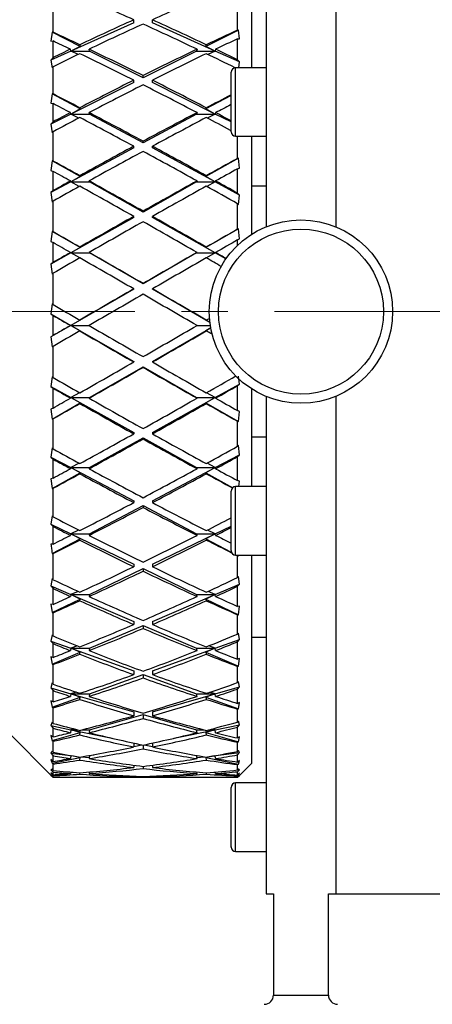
# Model space of a CAD drawing. Header units: inches. Extents: x 3 to 31.1, y 0.5 to 21.8.
# Tile 10 of 20: x 6.5 to 7.4, y 9.7 to 11.8. Entities that reach past the tile are written whole.
import ezdxf

# ---------------------------------------------------------------- set-up
doc = ezdxf.new("R2010")
doc.units = ezdxf.units.IN
doc.header["$MEASUREMENT"] = 0
doc.linetypes.add('CENTERX2', pattern=[0.8, 0.5, -0.1, 0.1, -0.1])

msp = doc.modelspace()

# ---------------------------------------------------------------- linework, layer by layer
at = {"color": 7, "linetype": 'Continuous', "lineweight": 25}
for p, q in [((7.0535, 12.4426), (7.0535, 11.3746)), ((7.2035, 12.4426), (7.2035, 11.3746)), ((7.0225, 12.1626), (7.0225, 11.7162)), ((6.5962, 11.7924), (6.5962, 11.845)), ((6.9925, 11.797), (6.9925, 11.8405)), ((6.7693, 11.8128), (6.7693, 11.819)), ((6.8093, 11.8128), (6.8093, 11.819)), ((6.7693, 11.8128), (6.6344, 11.752)), ((6.9443, 11.752), (6.8093, 11.8128)), ((6.994, 11.797), (6.9244, 11.7621)), ((6.994, 11.797), (6.9925, 11.797)), ((6.9966, 11.7782), (6.994, 11.797)), ((6.594, 11.7923), (6.5915, 11.7735)), ((6.5962, 11.7924), (6.594, 11.7923)), ((6.6543, 11.7621), (6.594, 11.7923)), ((6.9925, 11.7331), (6.9925, 11.7784)), ((6.9925, 11.7784), (6.9966, 11.7782)), ((6.5915, 11.7735), (6.5962, 11.7736)), ((6.5962, 11.738), (6.5962, 11.7736)), ((6.6344, 11.752), (6.6334, 11.7559)), ((6.6543, 11.7621), (6.6344, 11.752)), ((6.6535, 11.7655), (6.6543, 11.7621)), ((6.6744, 11.752), (6.6734, 11.7559)), ((6.9052, 11.7559), (6.9043, 11.752)), ((6.9244, 11.7621), (6.9252, 11.7655)), ((6.9443, 11.752), (6.9244, 11.7621)), ((6.9452, 11.7559), (6.9443, 11.752)), ((6.6344, 11.752), (6.5915, 11.7327)), ((6.5962, 11.738), (6.5915, 11.7327)), ((6.6344, 11.752), (6.6744, 11.752)), ((6.6503, 11.7448), (6.6344, 11.752)), ((6.7893, 11.6944), (6.6744, 11.752)), ((6.9043, 11.752), (6.7893, 11.6944)), ((6.9043, 11.752), (6.9443, 11.752)), ((6.9443, 11.752), (6.9284, 11.7448)), ((6.9966, 11.7285), (6.9443, 11.752)), ((6.5915, 11.7327), (6.594, 11.7158)), ((6.594, 11.7158), (6.5962, 11.7184)), ((6.5962, 11.6598), (6.5962, 11.7184)), ((7.0535, 11.7162), (6.9881, 11.7162)), ((6.9881, 11.569), (6.9881, 11.7162)), ((6.9966, 11.7285), (6.9925, 11.7331)), ((6.9947, 11.7162), (6.9966, 11.7285)), ((6.7893, 11.6944), (6.7893, 11.6994)), ((6.9783, 11.5788), (6.9783, 11.7064)), ((6.7693, 11.6844), (6.6344, 11.6168)), ((6.7693, 11.6844), (6.7693, 11.6894)), ((6.8093, 11.6844), (6.8093, 11.6894)), ((6.9443, 11.6168), (6.8093, 11.6844)), ((6.594, 11.6602), (6.5915, 11.6399)), ((6.5962, 11.6598), (6.594, 11.6602)), ((6.6543, 11.6277), (6.594, 11.6602)), ((6.9783, 11.6567), (6.9244, 11.6277)), ((6.5915, 11.6399), (6.5962, 11.6392)), ((6.5962, 11.6001), (6.5962, 11.6392)), ((6.6535, 11.6302), (6.6543, 11.6277)), ((6.9244, 11.6277), (6.9252, 11.6302)), ((6.6344, 11.6168), (6.5915, 11.5953)), ((6.6344, 11.6168), (6.6334, 11.6198)), ((6.6543, 11.6277), (6.6344, 11.6168)), ((6.6344, 11.6168), (6.6744, 11.6168)), ((6.6514, 11.6082), (6.6344, 11.6168)), ((6.6744, 11.6168), (6.6734, 11.6198)), ((6.7893, 11.5547), (6.6744, 11.6168)), ((6.9043, 11.6168), (6.7893, 11.5547)), ((6.9052, 11.6198), (6.9043, 11.6168)), ((6.9043, 11.6168), (6.9443, 11.6168)), ((6.9443, 11.6168), (6.9244, 11.6277)), ((6.9443, 11.6168), (6.9273, 11.6082)), ((6.9452, 11.6198), (6.9443, 11.6168)), ((6.9783, 11.5998), (6.9443, 11.6168)), ((6.5962, 11.6001), (6.5915, 11.5953)), ((6.5915, 11.5953), (6.594, 11.5765)), ((6.594, 11.5765), (6.5962, 11.5788)), ((6.5962, 11.5158), (6.5962, 11.5788)), ((6.9881, 11.569), (7.0535, 11.569)), ((6.9925, 11.5213), (6.9925, 11.569)), ((7.0225, 11.569), (7.0225, 11.3585)), ((6.7693, 11.5439), (6.6344, 11.4711)), ((6.7693, 11.5439), (6.7693, 11.5475)), ((6.7893, 11.5547), (6.7893, 11.5583)), ((6.8093, 11.5439), (6.8093, 11.5475)), ((6.9443, 11.4711), (6.8093, 11.5439)), ((6.594, 11.5165), (6.5915, 11.4953)), ((6.5962, 11.5158), (6.594, 11.5165)), ((6.6543, 11.4825), (6.594, 11.5165)), ((6.994, 11.5218), (6.9244, 11.4825)), ((6.994, 11.5218), (6.9925, 11.5213)), ((6.9966, 11.5007), (6.994, 11.5218)), ((6.5915, 11.4953), (6.5962, 11.4937)), ((6.5962, 11.4523), (6.5962, 11.4937)), ((6.6543, 11.4825), (6.6344, 11.4711)), ((6.6535, 11.4841), (6.6543, 11.4825)), ((6.9244, 11.4825), (6.9252, 11.4841)), ((6.9443, 11.4711), (6.9244, 11.4825)), ((6.9925, 11.4992), (6.9966, 11.5007)), ((6.9925, 11.4467), (6.9925, 11.4992)), ((6.6344, 11.4711), (6.5915, 11.448)), ((6.6344, 11.4711), (6.6334, 11.473)), ((6.6344, 11.4711), (6.6744, 11.4711)), ((6.6523, 11.4613), (6.6344, 11.4711)), ((6.6744, 11.4711), (6.6734, 11.473)), ((6.7893, 11.4061), (6.6744, 11.4711)), ((6.9043, 11.4711), (6.7893, 11.4061)), ((6.9052, 11.473), (6.9043, 11.4711)), ((6.9043, 11.4711), (6.9443, 11.4711)), ((6.9443, 11.4711), (6.9263, 11.4613)), ((6.9452, 11.473), (6.9443, 11.4711)), ((6.9966, 11.4429), (6.9443, 11.4711)), ((7.0535, 11.4619), (7.0225, 11.4619)), ((6.5962, 11.4523), (6.5915, 11.448)), ((6.5915, 11.448), (6.594, 11.4277)), ((6.9966, 11.4429), (6.9925, 11.4467)), ((6.994, 11.4227), (6.9966, 11.4429)), ((6.594, 11.4277), (6.5962, 11.4298)), ((6.5962, 11.3638), (6.5962, 11.4298)), ((6.9925, 11.3695), (6.9925, 11.4241)), ((6.9925, 11.4241), (6.994, 11.4227)), ((6.7693, 11.3948), (6.7693, 11.3969)), ((6.7893, 11.4061), (6.7893, 11.4082)), ((6.8093, 11.3948), (6.8093, 11.3969)), ((6.7693, 11.3948), (6.6344, 11.3186)), ((6.9443, 11.3186), (6.8093, 11.3948)), ((6.594, 11.3649), (6.5915, 11.3433)), ((6.5962, 11.3638), (6.594, 11.3649)), ((6.6543, 11.3302), (6.594, 11.3649)), ((6.994, 11.3703), (6.9244, 11.3302)), ((6.994, 11.3703), (6.9925, 11.3695)), ((6.9966, 11.3487), (6.994, 11.3703)), ((6.5915, 11.3433), (6.5962, 11.3408)), ((6.5962, 11.298), (6.5962, 11.3408)), ((6.9925, 11.3466), (6.9966, 11.3487)), ((6.9925, 11.3349), (6.9925, 11.3466)), ((6.6344, 11.3186), (6.5915, 11.2943)), ((6.6344, 11.3186), (6.6334, 11.3194)), ((6.6543, 11.3302), (6.6344, 11.3186)), ((6.6344, 11.3186), (6.6744, 11.3186)), ((6.6532, 11.3078), (6.6344, 11.3186)), ((6.6535, 11.3309), (6.6543, 11.3302)), ((6.6744, 11.3186), (6.6734, 11.3194)), ((6.7893, 11.2523), (6.6744, 11.3186)), ((6.9043, 11.3186), (6.7893, 11.2523)), ((6.9052, 11.3194), (6.9043, 11.3186)), ((6.9043, 11.3186), (6.9443, 11.3186)), ((6.9244, 11.3302), (6.9252, 11.3309)), ((6.9443, 11.3186), (6.9244, 11.3302)), ((6.9443, 11.3186), (6.9255, 11.3078)), ((6.9452, 11.3194), (6.9443, 11.3186)), ((6.9673, 11.3056), (6.9443, 11.3186)), ((6.5962, 11.298), (6.5915, 11.2943)), ((6.5915, 11.2943), (6.594, 11.2731)), ((6.594, 11.2731), (6.5962, 11.2749)), ((6.5962, 11.2075), (6.5962, 11.2749)), ((6.7893, 11.2523), (6.7893, 11.2528)), ((6.7693, 11.2407), (6.6344, 11.1629)), ((6.7693, 11.2407), (6.7693, 11.2412)), ((6.8093, 11.2407), (6.8093, 11.2412)), ((6.933, 11.1694), (6.8093, 11.2407)), ((6.594, 11.2091), (6.5915, 11.1875)), ((6.5962, 11.2075), (6.594, 11.2091)), ((6.5915, 11.1875), (6.5962, 11.1843)), ((6.5915, 11.1875), (6.6344, 11.1629)), ((6.5962, 11.1411), (6.5962, 11.1843)), ((6.6344, 11.1629), (6.5915, 11.1382)), ((6.6344, 11.1629), (6.6334, 11.1627)), ((6.6543, 11.1745), (6.6344, 11.1629)), ((6.6344, 11.1629), (6.6738, 11.1629)), ((6.6344, 11.1629), (6.7693, 11.0855)), ((6.6543, 11.1513), (6.6344, 11.1629)), ((6.6535, 11.1743), (6.6543, 11.1745)), ((6.9049, 11.1629), (6.9339, 11.1629)), ((6.9244, 11.1745), (6.9252, 11.1743)), ((6.933, 11.1695), (6.9244, 11.1745)), ((6.6535, 11.1511), (6.6543, 11.1513)), ((6.8093, 11.0855), (6.9348, 11.1575)), ((6.9348, 11.1574), (6.9244, 11.1513)), ((6.9244, 11.1513), (6.9252, 11.1511)), ((6.5962, 11.1411), (6.5915, 11.1382)), ((6.5915, 11.1382), (6.594, 11.1166)), ((6.594, 11.1166), (6.5962, 11.118)), ((6.5962, 11.0509), (6.5962, 11.118)), ((6.7693, 11.0855), (6.7693, 11.0844)), ((6.8093, 11.0855), (6.8093, 11.0844)), ((6.6744, 11.008), (6.7893, 11.074)), ((6.7893, 11.074), (6.9043, 11.008)), ((6.7893, 11.074), (6.7893, 11.0729)), ((6.594, 11.0528), (6.5915, 11.0319)), ((6.5962, 11.0509), (6.594, 11.0528)), ((6.9443, 11.008), (6.9966, 11.0371)), ((6.9925, 11.0337), (6.9966, 11.0371)), ((6.9966, 11.0371), (6.9945, 11.0539)), ((6.5915, 11.0319), (6.5962, 11.028)), ((6.5915, 11.0319), (6.6344, 11.008)), ((6.5962, 10.9855), (6.5962, 11.028)), ((6.6529, 11.0184), (6.6344, 11.008)), ((6.9443, 11.008), (6.9258, 11.0184)), ((6.9925, 10.9799), (6.9925, 11.0337)), ((7.0225, 11.0267), (7.0225, 10.8167)), ((6.594, 10.9619), (6.6543, 10.9964)), ((6.6344, 11.008), (6.6334, 11.0067)), ((6.6344, 11.008), (6.6744, 11.008)), ((6.6344, 11.008), (6.7693, 10.9328)), ((6.6543, 10.9964), (6.6344, 11.008)), ((6.6535, 10.9953), (6.6543, 10.9964)), ((6.6744, 11.008), (6.6734, 11.0067)), ((6.8093, 10.9328), (6.9443, 11.008)), ((6.9043, 11.008), (6.9443, 11.008)), ((6.9052, 11.0067), (6.9043, 11.008)), ((6.9443, 11.008), (6.9244, 10.9964)), ((6.9244, 10.9964), (6.9252, 10.9953)), ((6.9244, 10.9964), (6.994, 10.9565)), ((6.9452, 11.0067), (6.9443, 11.008)), ((7.0535, 11.0106), (7.0535, 9.9426)), ((7.2035, 11.0106), (7.2035, 9.9426)), ((6.5962, 10.9855), (6.5915, 10.9834)), ((6.5915, 10.9834), (6.594, 10.9619)), ((6.9966, 10.978), (6.9925, 10.9799)), ((6.994, 10.9565), (6.9966, 10.978)), ((6.594, 10.9619), (6.5962, 10.9629)), ((6.5962, 10.8978), (6.5962, 10.9629)), ((6.9925, 10.9034), (6.9925, 10.9572)), ((6.9925, 10.9572), (6.994, 10.9565)), ((6.7693, 10.9328), (6.7693, 10.9302)), ((6.8093, 10.9328), (6.8093, 10.9302)), ((6.6744, 10.8576), (6.7893, 10.9217)), ((6.7893, 10.9217), (6.9043, 10.8576)), ((6.7893, 10.9217), (6.7893, 10.9191)), ((7.0225, 10.9234), (7.0535, 10.9234)), ((6.594, 10.9), (6.5915, 10.8802)), ((6.5962, 10.8978), (6.594, 10.9)), ((6.994, 10.9049), (6.9925, 10.9034)), ((6.9966, 10.8852), (6.994, 10.9049)), ((6.5915, 10.8802), (6.5962, 10.8757)), ((6.5915, 10.8802), (6.6344, 10.8576)), ((6.5962, 10.8351), (6.5962, 10.8757)), ((6.652, 10.867), (6.6344, 10.8576)), ((6.9443, 10.8576), (6.9267, 10.867)), ((6.9443, 10.8576), (6.9966, 10.8852)), ((6.9925, 10.8812), (6.9966, 10.8852)), ((6.9925, 10.8296), (6.9925, 10.8812)), ((6.594, 10.8128), (6.6543, 10.8464)), ((6.6344, 10.8576), (6.6334, 10.8553)), ((6.6344, 10.8576), (6.6744, 10.8576)), ((6.6344, 10.8576), (6.7693, 10.7866)), ((6.6543, 10.8464), (6.6344, 10.8576)), ((6.6535, 10.8444), (6.6543, 10.8464)), ((6.6744, 10.8576), (6.6734, 10.8553)), ((6.8093, 10.7866), (6.9443, 10.8576)), ((6.9043, 10.8576), (6.9443, 10.8576)), ((6.9052, 10.8553), (6.9043, 10.8576)), ((6.9443, 10.8576), (6.9244, 10.8464)), ((6.9244, 10.8464), (6.9252, 10.8444)), ((6.9244, 10.8464), (6.9818, 10.8144)), ((6.9452, 10.8553), (6.9443, 10.8576)), ((6.5962, 10.8351), (6.5915, 10.8338)), ((6.5915, 10.8338), (6.594, 10.8128)), ((6.9966, 10.8285), (6.9925, 10.8296)), ((6.9951, 10.8167), (6.9966, 10.8285)), ((6.594, 10.8128), (6.5962, 10.8134)), ((6.5962, 10.752), (6.5962, 10.8134)), ((6.9783, 10.6793), (6.9783, 10.8069)), ((7.0535, 10.8167), (6.9881, 10.8167)), ((6.9881, 10.6695), (6.9881, 10.8167)), ((6.7693, 10.7866), (6.7693, 10.7825)), ((6.8093, 10.7866), (6.8093, 10.7825)), ((6.6744, 10.7155), (6.7893, 10.776)), ((6.7893, 10.776), (6.9043, 10.7155)), ((6.7893, 10.776), (6.7893, 10.772)), ((6.594, 10.7543), (6.5915, 10.7362)), ((6.5962, 10.752), (6.594, 10.7543)), ((6.5915, 10.7362), (6.5962, 10.7312)), ((6.5915, 10.7362), (6.6344, 10.7155)), ((6.5962, 10.6934), (6.5962, 10.7312)), ((6.651, 10.7236), (6.6344, 10.7155)), ((6.9443, 10.7155), (6.9277, 10.7236)), ((6.9443, 10.7155), (6.9783, 10.7319)), ((6.594, 10.6732), (6.6543, 10.7049)), ((6.6344, 10.7155), (6.6334, 10.7122)), ((6.6344, 10.7155), (6.6744, 10.7155)), ((6.6344, 10.7155), (6.7693, 10.6503)), ((6.6543, 10.7049), (6.6344, 10.7155)), ((6.6535, 10.7021), (6.6543, 10.7049)), ((6.6744, 10.7155), (6.6734, 10.7122)), ((6.8093, 10.6503), (6.9443, 10.7155)), ((6.9043, 10.7155), (6.9443, 10.7155)), ((6.9052, 10.7122), (6.9043, 10.7155)), ((6.9443, 10.7155), (6.9244, 10.7049)), ((6.9244, 10.7049), (6.9252, 10.7021)), ((6.9244, 10.7049), (6.9787, 10.6763)), ((6.9452, 10.7122), (6.9443, 10.7155)), ((6.5962, 10.6934), (6.5915, 10.6929)), ((6.594, 10.6732), (6.5962, 10.6734)), ((6.5962, 10.617), (6.5962, 10.6734)), ((6.9881, 10.6695), (7.0535, 10.6695)), ((6.9917, 10.6695), (6.994, 10.6683)), ((6.9925, 10.6217), (6.9925, 10.6684)), ((6.9925, 10.6684), (6.994, 10.6683)), ((7.0225, 10.6695), (7.0225, 10.2431)), ((6.6744, 10.5851), (6.7893, 10.6407)), ((6.7693, 10.6503), (6.7693, 10.6448)), ((6.7893, 10.6407), (6.9043, 10.5851)), ((6.7893, 10.6407), (6.7893, 10.6352)), ((6.8093, 10.6503), (6.8093, 10.6448)), ((6.594, 10.6195), (6.5915, 10.6035)), ((6.5962, 10.617), (6.594, 10.6195)), ((6.994, 10.6235), (6.9925, 10.6217)), ((6.9966, 10.6075), (6.994, 10.6235)), ((6.5915, 10.6035), (6.5962, 10.5981)), ((6.5915, 10.6035), (6.6344, 10.5851)), ((6.5962, 10.564), (6.5962, 10.5981)), ((6.6498, 10.5918), (6.6344, 10.5851)), ((6.9443, 10.5851), (6.9289, 10.5918)), ((6.9443, 10.5851), (6.9966, 10.6075)), ((6.9925, 10.6028), (6.9966, 10.6075)), ((6.9925, 10.5595), (6.9925, 10.6028)), ((6.594, 10.5463), (6.6543, 10.5754)), ((6.6344, 10.5851), (6.6334, 10.5809)), ((6.6344, 10.5851), (6.6744, 10.5851)), ((6.6344, 10.5851), (6.7693, 10.5274)), ((6.6543, 10.5754), (6.6344, 10.5851)), ((6.6535, 10.5718), (6.6543, 10.5754)), ((6.6744, 10.5851), (6.6734, 10.5809)), ((6.8093, 10.5274), (6.9443, 10.5851)), ((6.9043, 10.5851), (6.9443, 10.5851)), ((6.9052, 10.5809), (6.9043, 10.5851)), ((6.9443, 10.5851), (6.9244, 10.5754)), ((6.9244, 10.5754), (6.9252, 10.5718)), ((6.9244, 10.5754), (6.994, 10.5418)), ((6.9452, 10.5809), (6.9443, 10.5851)), ((6.5962, 10.564), (6.5915, 10.5644)), ((6.5915, 10.5644), (6.594, 10.5463)), ((6.9966, 10.5599), (6.9925, 10.5595)), ((6.994, 10.5418), (6.9966, 10.5599)), ((6.594, 10.5463), (6.5962, 10.5461)), ((6.5962, 10.4961), (6.5962, 10.5461)), ((6.9925, 10.5416), (6.994, 10.5418)), ((6.9925, 10.5003), (6.9925, 10.5416)), ((6.6744, 10.4697), (6.7893, 10.5189)), ((6.7693, 10.5274), (6.7693, 10.5207)), ((6.7893, 10.5189), (6.9043, 10.4697)), ((6.7893, 10.5189), (6.7893, 10.5122)), ((6.8093, 10.5274), (6.8093, 10.5207)), ((6.594, 10.4988), (6.5915, 10.4852)), ((6.5962, 10.4961), (6.594, 10.4988)), ((6.9443, 10.4697), (6.9966, 10.4886)), ((6.994, 10.5022), (6.9925, 10.5003)), ((6.9925, 10.4837), (6.9966, 10.4886)), ((6.9966, 10.4886), (6.994, 10.5022)), ((7.0535, 10.4926), (7.0225, 10.4926)), ((6.5915, 10.4852), (6.5962, 10.4796)), ((6.5915, 10.4852), (6.6344, 10.4697)), ((6.5962, 10.45), (6.5962, 10.4796)), ((6.6344, 10.4697), (6.6334, 10.4647)), ((6.6482, 10.4748), (6.6344, 10.4697)), ((6.6344, 10.4697), (6.6744, 10.4697)), ((6.6344, 10.4697), (6.7693, 10.4209)), ((6.6543, 10.4611), (6.6344, 10.4697)), ((6.6744, 10.4697), (6.6734, 10.4647)), ((6.8093, 10.4209), (6.9443, 10.4697)), ((6.9043, 10.4697), (6.9443, 10.4697)), ((6.9052, 10.4647), (6.9043, 10.4697)), ((6.9443, 10.4697), (6.9244, 10.4611)), ((6.9443, 10.4697), (6.9305, 10.4748)), ((6.9452, 10.4647), (6.9443, 10.4697)), ((6.9925, 10.4462), (6.9925, 10.4837)), ((6.5962, 10.45), (6.5915, 10.4514)), ((6.5915, 10.4514), (6.594, 10.4353)), ((6.594, 10.4353), (6.6543, 10.4611)), ((6.6535, 10.4568), (6.6543, 10.4611)), ((6.9244, 10.4611), (6.9252, 10.4568)), ((6.9244, 10.4611), (6.994, 10.4314)), ((6.9966, 10.4474), (6.9925, 10.4462)), ((6.994, 10.4314), (6.9966, 10.4474)), ((6.594, 10.4353), (6.5962, 10.4347)), ((6.5962, 10.3924), (6.5962, 10.4347)), ((6.9925, 10.4309), (6.994, 10.4314)), ((6.9925, 10.396), (6.9925, 10.4309)), ((6.6744, 10.3721), (6.7893, 10.4137)), ((6.7693, 10.4209), (6.7693, 10.4131)), ((6.7893, 10.4137), (6.9043, 10.3721)), ((6.7893, 10.4137), (6.7893, 10.4059)), ((6.8093, 10.4209), (6.8093, 10.4131)), ((6.594, 10.3952), (6.5915, 10.3844)), ((6.5915, 10.3844), (6.5962, 10.3787)), ((6.5915, 10.3844), (6.6344, 10.3721)), ((6.5962, 10.3924), (6.594, 10.3952)), ((6.9443, 10.3721), (6.9966, 10.3871)), ((6.994, 10.3978), (6.9925, 10.396)), ((6.9925, 10.3821), (6.9966, 10.3871)), ((6.9925, 10.3513), (6.9925, 10.3821)), ((6.9966, 10.3871), (6.994, 10.3978)), ((6.594, 10.343), (6.6543, 10.3648)), ((6.5962, 10.3544), (6.5962, 10.3787)), ((6.6344, 10.3721), (6.6334, 10.3664)), ((6.6459, 10.3755), (6.6344, 10.3721)), ((6.6344, 10.3721), (6.6744, 10.3721)), ((6.6344, 10.3721), (6.7693, 10.3334)), ((6.6543, 10.3648), (6.6344, 10.3721)), ((6.6535, 10.3599), (6.6543, 10.3648)), ((6.6744, 10.3721), (6.6734, 10.3664)), ((6.8093, 10.3334), (6.9443, 10.3721)), ((6.9043, 10.3721), (6.9443, 10.3721)), ((6.9052, 10.3664), (6.9043, 10.3721)), ((6.9443, 10.3721), (6.9244, 10.3648)), ((6.9244, 10.3648), (6.9252, 10.3599)), ((6.9244, 10.3648), (6.994, 10.3397)), ((6.9443, 10.3721), (6.9327, 10.3755)), ((6.9452, 10.3664), (6.9443, 10.3721)), ((6.5962, 10.3544), (6.5915, 10.3566)), ((6.5915, 10.3566), (6.594, 10.343)), ((6.594, 10.343), (6.5962, 10.342)), ((6.5962, 10.3085), (6.5962, 10.342)), ((6.9966, 10.3532), (6.9925, 10.3513)), ((6.9925, 10.3389), (6.994, 10.3397)), ((6.9925, 10.3112), (6.9925, 10.3389)), ((6.994, 10.3397), (6.9966, 10.3532)), ((6.6744, 10.2947), (6.7893, 10.3277)), ((6.7693, 10.3334), (6.7693, 10.3247)), ((6.7893, 10.3277), (6.9043, 10.2947)), ((6.7893, 10.3277), (6.7893, 10.319)), ((6.8093, 10.3334), (6.8093, 10.3247)), ((6.594, 10.3112), (6.5915, 10.3035)), ((6.5915, 10.3035), (6.5962, 10.2979)), ((6.5915, 10.3035), (6.6344, 10.2947)), ((6.5962, 10.3085), (6.594, 10.3112)), ((6.5962, 10.2794), (6.5962, 10.2979)), ((6.6422, 10.2963), (6.6344, 10.2947)), ((6.9443, 10.2947), (6.9365, 10.2963)), ((6.9443, 10.2947), (6.9966, 10.3054)), ((6.994, 10.3131), (6.9925, 10.3112)), ((6.9925, 10.3005), (6.9966, 10.3054)), ((6.9925, 10.2771), (6.9925, 10.3005)), ((6.9966, 10.3054), (6.994, 10.3131)), ((6.5025, 10.2864), (6.5921, 10.1967)), ((6.5962, 10.2794), (6.5915, 10.2824)), ((6.5915, 10.2824), (6.594, 10.2716)), ((6.594, 10.2716), (6.6543, 10.2889)), ((6.6344, 10.2947), (6.6334, 10.2884)), ((6.6344, 10.2947), (6.6485, 10.2947)), ((6.6344, 10.2947), (6.7233, 10.2765)), ((6.6543, 10.2889), (6.6344, 10.2947)), ((6.6535, 10.2835), (6.6543, 10.2889)), ((6.6584, 10.2947), (6.6744, 10.2947)), ((6.6744, 10.2947), (6.6734, 10.2884)), ((6.8554, 10.2765), (6.9443, 10.2947)), ((6.9043, 10.2947), (6.9202, 10.2947)), ((6.9052, 10.2884), (6.9043, 10.2947)), ((6.9443, 10.2947), (6.9244, 10.2889)), ((6.9244, 10.2889), (6.9252, 10.2835)), ((6.9244, 10.2889), (6.994, 10.269)), ((6.9302, 10.2947), (6.9443, 10.2947)), ((6.9452, 10.2884), (6.9443, 10.2947)), ((6.9966, 10.2797), (6.9925, 10.2771)), ((6.994, 10.269), (6.9966, 10.2797)), ((6.594, 10.2716), (6.5962, 10.2702)), ((6.5962, 10.2463), (6.5962, 10.2702)), ((6.7693, 10.2661), (6.7693, 10.2577)), ((6.7693, 10.2589), (6.7867, 10.2624)), ((6.7893, 10.2619), (6.7893, 10.2537)), ((6.792, 10.2624), (6.8093, 10.2589)), ((6.8093, 10.2661), (6.8093, 10.2577)), ((6.9925, 10.268), (6.994, 10.269)), ((6.9925, 10.2482), (6.9925, 10.268)), ((6.594, 10.2489), (6.5915, 10.2445)), ((6.5915, 10.2445), (6.5962, 10.239)), ((6.5915, 10.2445), (6.6333, 10.2395)), ((6.5962, 10.2463), (6.594, 10.2489)), ((6.594, 10.2229), (6.6543, 10.2353)), ((6.5962, 10.2269), (6.5962, 10.239)), ((6.6344, 10.2393), (6.6334, 10.2327)), ((6.6543, 10.2353), (6.6364, 10.239)), ((6.6535, 10.2296), (6.6543, 10.2353)), ((6.6573, 10.2367), (6.6737, 10.2348)), ((6.6729, 10.2394), (6.6744, 10.2394)), ((6.6744, 10.2394), (6.6734, 10.2327)), ((6.6744, 10.2394), (6.6833, 10.2412)), ((6.8954, 10.2412), (6.9043, 10.2394)), ((6.9043, 10.2394), (6.9057, 10.2394)), ((6.9052, 10.2327), (6.9043, 10.2394)), ((6.905, 10.2348), (6.9214, 10.2367)), ((6.9423, 10.239), (6.9244, 10.2353)), ((6.9244, 10.2353), (6.9252, 10.2296)), ((6.9244, 10.2353), (6.994, 10.221)), ((6.9452, 10.2327), (6.9443, 10.2393)), ((6.9454, 10.2395), (6.9966, 10.2456)), ((6.994, 10.25), (6.9925, 10.2482)), ((6.9925, 10.2408), (6.9966, 10.2456)), ((6.9925, 10.2254), (6.9925, 10.2408)), ((6.9966, 10.2456), (6.994, 10.25)), ((7.0225, 10.2431), (7.0225, 10.2226)), ((6.5962, 10.2269), (6.5915, 10.2306)), ((6.5915, 10.2306), (6.594, 10.2229)), ((6.594, 10.2229), (6.5962, 10.2211)), ((6.5962, 10.2074), (6.5962, 10.2211)), ((6.7693, 10.2187), (6.7693, 10.2137)), ((6.7893, 10.2161), (6.7893, 10.2114)), ((6.8093, 10.2187), (6.8093, 10.2137)), ((6.9966, 10.2287), (6.9925, 10.2254)), ((6.9925, 10.2198), (6.994, 10.221)), ((6.9925, 10.2084), (6.9925, 10.2198)), ((6.994, 10.221), (6.9966, 10.2287)), ((6.9966, 10.1968), (7.0225, 10.2226)), ((6.594, 10.2098), (6.5915, 10.2088)), ((6.5915, 10.2088), (6.5962, 10.2037)), ((6.5915, 10.2088), (6.595, 10.2087)), ((6.5962, 10.1982), (6.5915, 10.2025)), ((6.5915, 10.2025), (6.594, 10.1981)), ((6.5915, 10.1973), (6.5962, 10.1926)), ((6.594, 10.195), (6.5921, 10.1968)), ((6.5962, 10.2074), (6.594, 10.2098)), ((6.594, 10.1981), (6.5961, 10.1983)), ((6.594, 10.1981), (6.5962, 10.196)), ((6.5962, 10.1927), (6.594, 10.195)), ((6.5962, 10.1982), (6.5962, 10.2037)), ((6.5962, 10.1927), (6.5962, 10.196)), ((6.6219, 10.1926), (6.6851, 10.1926)), ((6.6339, 10.2039), (6.6334, 10.2007)), ((6.6337, 10.2028), (6.6391, 10.2034)), ((6.6535, 10.1993), (6.6539, 10.2023)), ((6.6739, 10.2039), (6.6734, 10.2007)), ((6.7251, 10.1926), (6.8535, 10.1926)), ((6.7693, 10.1952), (6.7693, 10.1938)), ((6.7893, 10.1944), (6.7893, 10.1933)), ((6.8093, 10.1952), (6.8093, 10.1938)), ((6.8935, 10.1926), (6.9568, 10.1926)), ((6.9052, 10.2007), (6.9048, 10.2039)), ((6.9248, 10.2023), (6.9252, 10.1993)), ((6.9396, 10.2034), (6.945, 10.2028)), ((6.9452, 10.2007), (6.9448, 10.2039)), ((6.9854, 10.198), (6.994, 10.197)), ((6.994, 10.2101), (6.9925, 10.2084)), ((6.9925, 10.2045), (6.9966, 10.209)), ((6.9925, 10.1976), (6.9925, 10.2045)), ((6.9966, 10.2014), (6.9925, 10.1976)), ((6.9925, 10.1955), (6.994, 10.197)), ((6.9925, 10.1926), (6.9966, 10.1967)), ((6.9925, 10.1928), (6.9925, 10.1955)), ((6.994, 10.1944), (6.9925, 10.1928)), ((6.993, 10.2089), (6.9966, 10.209)), ((6.9966, 10.209), (6.994, 10.2101)), ((6.994, 10.197), (6.9966, 10.2014)), ((6.9966, 10.1967), (6.994, 10.1944)), ((6.9783, 10.0431), (6.9783, 10.1707)), ((7.0535, 10.1805), (6.9881, 10.1805)), ((6.9881, 10.0333), (6.9881, 10.1805)), ((6.9783, 10.0429), (6.9783, 10.0431)), ((6.9881, 10.0333), (7.0535, 10.0333)), ((6.9881, 10.0331), (6.9881, 10.0333)), ((6.9881, 10.0331), (7.0535, 10.0331)), ((7.0535, 9.9426), (7.0694, 9.9426)), ((7.0694, 9.9426), (7.0694, 9.7249)), ((7.1875, 9.7249), (7.1875, 9.9426)), ((7.1875, 9.9426), (7.2035, 9.9426)), ((7.2035, 9.9426), (7.7495, 9.9426)), ((7.0694, 9.7249), (7.1875, 9.7249))]:
    msp.add_line(p, q, dxfattribs=at)
at = {"color": 7, "linetype": 'CENTERX2', "lineweight": 18}
msp.add_line((11.5716, 11.1926), (3.041, 11.1926), dxfattribs=at)
at = {"color": 7, "linetype": 'Continuous', "lineweight": 25}
for radius in [0.1969, 0.1772]:
    msp.add_circle((7.1285, 11.1926), radius, dxfattribs=at)
for centre, radius, start, end in [((6.9881, 11.7064), 0.00984, 90, 180), ((6.9881, 11.5788), 0.00984, 180, 270), ((6.9881, 10.8069), 0.00984, 90, 180), ((6.9881, 10.6793), 0.00984, 180, 270), ((6.9881, 10.1707), 0.00984, 90, 180), ((6.9881, 10.0431), 0.00984, 180, 270), ((6.9881, 10.0429), 0.00984, 180, 270), ((7.0497, 9.7249), 0.0197, 270, 0), ((7.2072, 9.7249), 0.0197, 180, 270)]:
    msp.add_arc(centre, radius, start, end, dxfattribs=at)
for centre, major_axis, ratio, start_param, end_param in [((6.7693, 11.1926), (1.7133, -0.8631), 0.294824, 1.718236, 1.785193), ((6.8093, 11.1926), (1.7133, 0.8631), 0.294824, 1.356399, 1.423356), ((6.7693, 11.1926), (1.7133, 0.8631), 0.294824, 1.423356, 1.490313), ((6.8093, 11.1926), (1.7133, -0.8631), 0.294824, 1.65128, 1.718236), ((6.8093, 11.1926), (1.7133, 0.8631), 0.294824, 1.434904, 1.501896), ((6.7693, 11.1926), (1.7133, -0.8631), 0.294824, 1.639697, 1.706689), ((6.7693, 11.1926), (1.7195, 0.9213), 0.226103, 1.321053, 1.36011), ((6.8093, 11.1926), (1.7195, -0.9213), 0.226103, 1.781482, 1.81472), ((6.8093, 11.1926), (1.7195, 0.9213), 0.226103, 1.344308, 1.371693), ((6.7693, 11.1926), (1.7195, -0.9213), 0.226103, 1.769899, 1.79148), ((6.7693, 11.1926), (1.7133, 0.8631), 0.294824, 1.501896, 1.523477), ((6.8093, 11.1926), (1.7195, -0.9213), 0.226103, 1.702907, 1.769899), ((6.7693, 11.1926), (1.7195, 0.9213), 0.226103, 1.371693, 1.438686), ((6.8093, 11.1926), (1.7133, -0.8631), 0.294824, 1.612311, 1.639697), ((6.8093, 11.1926), (1.7133, 0.8631), 0.294824, 1.513479, 1.546717), ((6.7693, 11.1926), (1.7195, -0.9213), 0.226103, 1.691359, 1.758316), ((6.8093, 11.1926), (1.7195, 0.9213), 0.226103, 1.383276, 1.450233), ((6.7693, 11.1926), (1.7133, -0.8631), 0.294824, 1.592296, 1.628114), ((6.7693, 11.1926), (1.7195, 0.9213), 0.226103, 1.450233, 1.51719), ((6.8093, 11.1926), (1.7195, 0.9213), 0.226103, 1.46178, 1.528773), ((6.7693, 11.1926), (1.7195, -0.9213), 0.226103, 1.61282, 1.679812), ((6.8093, 11.1926), (1.7195, -0.9213), 0.226103, 1.624403, 1.691359), ((6.8093, 11.1926), (1.7254, -0.9624), 0.15748, 1.748532, 1.781769), ((6.7693, 11.1926), (1.7254, 0.9624), 0.15748, 1.362264, 1.393061), ((6.7693, 11.1926), (1.7254, -0.9624), 0.15748, 1.736949, 1.75853), ((6.8093, 11.1926), (1.7254, 0.9624), 0.15748, 1.385964, 1.404644), ((6.7693, 11.1926), (1.7195, 0.9213), 0.226103, 1.528773, 1.550354), ((6.8093, 11.1926), (1.7195, 0.9213), 0.226103, 1.540356, 1.573594), ((6.7693, 11.1926), (1.7254, -0.9624), 0.15748, 1.658409, 1.725366), ((6.8093, 11.1926), (1.7254, -0.9624), 0.15748, 1.669956, 1.736949), ((6.7693, 11.1926), (1.7254, 0.9624), 0.15748, 1.404644, 1.471636), ((6.8093, 11.1926), (1.7254, 0.9624), 0.15748, 1.416227, 1.483184), ((6.7693, 11.1926), (1.7195, -0.9213), 0.226103, 1.570907, 1.601237), ((6.8093, 11.1926), (1.7195, -0.9213), 0.226103, 1.593673, 1.61282), ((6.7693, 11.1926), (1.7254, 0.9624), 0.15748, 1.483184, 1.550141), ((6.8093, 11.1926), (1.7254, -0.9624), 0.15748, 1.591452, 1.658409), ((6.8093, 11.1926), (1.7254, 0.9624), 0.15748, 1.494731, 1.561723), ((6.7693, 11.1926), (1.7254, -0.9624), 0.15748, 1.579869, 1.646862), ((6.8093, 11.1926), (1.7298, -0.988), 0.089151, 1.711797, 1.745035), ((6.7693, 11.1926), (1.7298, 0.988), 0.089151, 1.390738, 1.429796), ((6.7693, 11.1926), (1.7298, -0.988), 0.089151, 1.700214, 1.721795), ((6.8093, 11.1926), (1.7298, 0.988), 0.089151, 1.413993, 1.441379), ((6.7693, 11.1926), (1.7254, 0.9624), 0.15748, 1.561723, 1.583305), ((6.8093, 11.1926), (1.7254, 0.9624), 0.15748, 1.573306, 1.606544), ((6.7693, 11.1926), (1.7298, -0.988), 0.089151, 1.621674, 1.688631), ((6.8093, 11.1926), (1.7298, -0.988), 0.089151, 1.633221, 1.700214), ((6.7693, 11.1926), (1.7298, 0.988), 0.089151, 1.441379, 1.508371), ((6.8093, 11.1926), (1.7298, 0.988), 0.089151, 1.452962, 1.519919), ((6.7693, 11.1926), (1.7254, -0.9624), 0.15748, 1.529229, 1.568286), ((6.8093, 11.1926), (1.7254, -0.9624), 0.15748, 1.552484, 1.579869), ((6.7693, 11.1926), (1.7298, 0.988), 0.089151, 1.519919, 1.586875), ((6.8093, 11.1926), (1.7298, -0.988), 0.089151, 1.554717, 1.621674), ((6.8093, 11.1926), (1.7298, 0.988), 0.089151, 1.531466, 1.598458), ((6.7693, 11.1926), (1.7298, -0.988), 0.089151, 1.543134, 1.610127), ((6.8093, 11.1926), (1.7319, -0.9993), 0.021059, 1.67307, 1.706307), ((6.7693, 11.1926), (1.7319, 0.9993), 0.021059, 1.429465, 1.468523), ((6.7693, 11.1926), (1.7319, -0.9993), 0.021059, 1.661487, 1.683068), ((6.8093, 11.1926), (1.7319, 0.9993), 0.021059, 1.452721, 1.480106), ((6.7693, 11.1926), (1.7298, 0.988), 0.089151, 1.598458, 1.620039), ((6.8093, 11.1926), (1.7319, -0.9993), 0.021059, 1.594494, 1.661487), ((6.7693, 11.1926), (1.7319, 0.9993), 0.021059, 1.480106, 1.547098), ((6.8093, 11.1926), (1.7298, -0.988), 0.089151, 1.530028, 1.543134), ((6.8093, 11.1926), (1.7298, 0.988), 0.089151, 1.610041, 1.643279), ((6.7693, 11.1926), (1.7319, -0.9993), 0.021059, 1.582947, 1.649904), ((6.8093, 11.1926), (1.7319, 0.9993), 0.021059, 1.491689, 1.558646), ((6.7693, 11.1926), (1.7298, -0.988), 0.089151, 1.51304, 1.531551), ((6.7693, 11.1926), (1.7319, 0.9993), 0.021059, 1.558646, 1.625603), ((6.8093, 11.1926), (1.7319, 0.9993), 0.021059, 1.570193, 1.637186), ((6.7693, 11.1926), (1.7319, -0.9993), 0.021059, 1.504407, 1.5714), ((6.8093, 11.1926), (1.7319, -0.9993), 0.021059, 1.51599, 1.582947), ((6.8093, 11.1926), (1.7314, -0.9967), 0.046971, 4.616061, 4.649298), ((6.7693, 11.1926), (1.7314, -0.9967), 0.046971, 4.6393, 4.660881), ((6.7693, 11.1926), (1.7319, 0.9993), 0.021059, 1.637186, 1.658767), ((6.8093, 11.1926), (1.7314, -0.9967), 0.046971, 4.660881, 4.727874), ((6.7693, 11.1926), (1.7314, 0.9967), 0.046971, 4.696904, 4.763897), ((6.7693, 11.1926), (1.7314, 0.9967), 0.046971, 4.77548, 4.779486), ((6.8093, 11.1926), (1.7319, 0.9993), 0.021059, 1.648769, 1.682006), ((6.7693, 11.1926), (1.7314, -0.9967), 0.046971, 4.672464, 4.739421), ((6.8093, 11.1926), (1.7314, 0.9967), 0.046971, 4.685357, 4.752314), ((6.7693, 11.1926), (1.7319, -0.9993), 0.021059, 1.485566, 1.492824), ((6.7693, 11.1926), (1.7314, 0.9967), 0.046971, 4.6184, 4.685357), ((6.8093, 11.1926), (1.7314, -0.9967), 0.046971, 4.739421, 4.806378), ((6.8093, 11.1926), (1.7314, 0.9967), 0.046971, 4.606817, 4.67381), ((6.7693, 11.1926), (1.7314, -0.9967), 0.046971, 4.750968, 4.817961), ((6.8093, 11.1926), (1.7284, -0.98), 0.115137, 4.65422, 4.687457), ((6.7693, 11.1926), (1.7284, 0.98), 0.115137, 4.737321, 4.773994), ((6.7693, 11.1926), (1.7284, -0.98), 0.115137, 4.677459, 4.69904), ((6.8093, 11.1926), (1.7284, 0.98), 0.115137, 4.725738, 4.753123), ((6.7693, 11.1926), (1.7314, 0.9967), 0.046971, 4.585236, 4.606817), ((6.8093, 11.1926), (1.7314, 0.9967), 0.046971, 4.561996, 4.595234), ((6.7693, 11.1926), (1.7284, -0.98), 0.115137, 4.710623, 4.77758), ((6.8093, 11.1926), (1.7284, -0.98), 0.115137, 4.69904, 4.766033), ((6.7693, 11.1926), (1.7284, 0.98), 0.115137, 4.658745, 4.725738), ((6.8093, 11.1926), (1.7284, 0.98), 0.115137, 4.647198, 4.714155), ((6.7693, 11.1926), (1.7314, -0.9967), 0.046971, 4.829544, 4.868601), ((6.8093, 11.1926), (1.7314, -0.9967), 0.046971, 4.817961, 4.845346), ((6.7693, 11.1926), (1.7284, 0.98), 0.115137, 4.580241, 4.647198), ((6.8093, 11.1926), (1.7284, -0.98), 0.115137, 4.77758, 4.844537), ((6.8093, 11.1926), (1.7284, 0.98), 0.115137, 4.568658, 4.635651), ((6.7693, 11.1926), (1.7284, -0.98), 0.115137, 4.789127, 4.85612), ((6.8093, 11.1926), (1.7233, -0.9486), 0.183581, 4.689746, 4.722983), ((6.7693, 11.1926), (1.7233, 0.9486), 0.183581, 4.701795, 4.740852), ((6.7693, 11.1926), (1.7233, -0.9486), 0.183581, 4.712985, 4.734566), ((6.8093, 11.1926), (1.7233, 0.9486), 0.183581, 4.690212, 4.717597), ((6.7693, 11.1926), (1.7284, 0.98), 0.115137, 4.547077, 4.568658), ((6.8093, 11.1926), (1.7233, -0.9486), 0.183581, 4.734566, 4.801559), ((6.7693, 11.1926), (1.7233, 0.9486), 0.183581, 4.623219, 4.690212), ((6.8093, 11.1926), (1.7284, -0.98), 0.115137, 4.85612, 4.883505), ((6.8093, 11.1926), (1.7284, 0.98), 0.115137, 4.523837, 4.557075), ((6.7693, 11.1926), (1.7233, -0.9486), 0.183581, 4.746149, 4.813106), ((6.8093, 11.1926), (1.7233, 0.9486), 0.183581, 4.611672, 4.678629), ((6.7693, 11.1926), (1.7284, -0.98), 0.115137, 4.867703, 4.900298), ((6.7693, 11.1926), (1.7233, 0.9486), 0.183581, 4.544715, 4.611672), ((6.8093, 11.1926), (1.7233, -0.9486), 0.183581, 4.813106, 4.880063), ((6.8093, 11.1926), (1.7233, 0.9486), 0.183581, 4.533132, 4.600125), ((6.7693, 11.1926), (1.7233, -0.9486), 0.183581, 4.824653, 4.891646), ((6.8093, 11.1926), (1.7171, -0.9013), 0.252285, 4.720689, 4.753927), ((6.7693, 11.1926), (1.7171, 0.9013), 0.252285, 4.670851, 4.701647), ((6.7693, 11.1926), (1.7171, -0.9013), 0.252285, 4.743929, 4.76551), ((6.8093, 11.1926), (1.7171, 0.9013), 0.252285, 4.659268, 4.678414), ((6.7693, 11.1926), (1.7233, 0.9486), 0.183581, 4.511551, 4.533132), ((6.8093, 11.1926), (1.7233, 0.9486), 0.183581, 4.488311, 4.521549), ((6.7693, 11.1926), (1.7171, -0.9013), 0.252285, 4.777093, 4.84405), ((6.8093, 11.1926), (1.7171, -0.9013), 0.252285, 4.76551, 4.832503), ((6.7693, 11.1926), (1.7171, 0.9013), 0.252285, 4.592275, 4.659268), ((6.8093, 11.1926), (1.7171, 0.9013), 0.252285, 4.580728, 4.647685), ((6.7693, 11.1926), (1.7233, -0.9486), 0.183581, 4.903229, 4.934624), ((6.8093, 11.1926), (1.7233, -0.9486), 0.183581, 4.891646, 4.910792), ((6.7693, 11.1926), (1.7171, 0.9013), 0.252285, 4.513771, 4.580728), ((6.8093, 11.1926), (1.7171, 0.9013), 0.252285, 4.502188, 4.569181), ((6.7693, 11.1926), (1.7171, -0.9013), 0.252285, 4.855597, 4.92259), ((6.8093, 11.1926), (1.7171, -0.9013), 0.252285, 4.84405, 4.911007), ((6.8093, 11.1926), (1.7112, -0.8357), 0.3209, 4.744495, 4.777732), ((6.7693, 11.1926), (1.7112, 0.8357), 0.3209, 4.647046, 4.686103), ((6.7693, 11.1926), (1.7112, -0.8357), 0.3209, 4.767734, 4.789315), ((6.8093, 11.1926), (1.7112, 0.8357), 0.3209, 4.635463, 4.662848), ((6.7693, 11.1926), (1.7171, 0.9013), 0.252285, 4.480607, 4.502188), ((6.8093, 11.1926), (1.7171, 0.9013), 0.252285, 4.457368, 4.490605), ((6.7693, 11.1926), (1.7112, -0.8357), 0.3209, 4.800898, 4.867855), ((6.8093, 11.1926), (1.7112, -0.8357), 0.3209, 4.789315, 4.856308), ((6.7693, 11.1926), (1.7112, 0.8357), 0.3209, 4.56847, 4.635463), ((6.8093, 11.1926), (1.7112, 0.8357), 0.3209, 4.556923, 4.62388), ((6.7693, 11.1926), (1.7171, -0.9013), 0.252285, 4.934173, 4.97323), ((6.8093, 11.1926), (1.7171, -0.9013), 0.252285, 4.92259, 4.949975), ((6.7693, 11.1926), (1.7112, 0.8357), 0.3209, 4.489966, 4.556923), ((6.8093, 11.1926), (1.7112, 0.8357), 0.3209, 4.478383, 4.545376), ((6.7693, 11.1926), (1.7112, -0.8357), 0.3209, 4.879402, 4.946395), ((6.8093, 11.1926), (1.7112, -0.8357), 0.3209, 4.867855, 4.934812), ((6.8093, 11.1926), (1.7075, -0.7484), 0.388462, 4.757668, 4.790906), ((6.7693, 11.1926), (1.7075, 0.7484), 0.388462, 4.633872, 4.67293), ((6.7693, 11.1926), (1.7075, -0.7484), 0.388462, 4.780908, 4.802489), ((6.8093, 11.1926), (1.7075, 0.7484), 0.388462, 4.622289, 4.649675), ((6.7693, 11.1926), (1.7112, 0.8357), 0.3209, 4.456802, 4.478383), ((6.8093, 11.1926), (1.7112, 0.8357), 0.3209, 4.433562, 4.4668), ((6.7693, 11.1926), (1.7075, -0.7484), 0.388462, 4.814072, 4.881029), ((6.8093, 11.1926), (1.7075, -0.7484), 0.388462, 4.802489, 4.869481), ((6.7693, 11.1926), (1.7075, 0.7484), 0.388462, 4.555297, 4.622289), ((6.8093, 11.1926), (1.7075, 0.7484), 0.388462, 4.543749, 4.610706), ((6.7693, 11.1926), (1.7112, -0.8357), 0.3209, 4.957978, 4.997035), ((6.8093, 11.1926), (1.7112, -0.8357), 0.3209, 4.946395, 4.97378), ((6.7693, 11.1926), (1.7075, 0.7484), 0.388462, 4.476792, 4.543749), ((6.8093, 11.1926), (1.7075, 0.7484), 0.388462, 4.465209, 4.532202), ((6.7693, 11.1926), (1.7075, -0.7484), 0.388462, 4.892576, 4.959568), ((6.8093, 11.1926), (1.7075, -0.7484), 0.388462, 4.881029, 4.947985), ((6.8093, 11.1926), (1.7081, -0.6337), 0.452884, 4.755493, 4.788731), ((6.7693, 11.1926), (1.7081, 0.6337), 0.452884, 4.636047, 4.675105), ((6.8093, 11.1926), (1.7081, 0.6337), 0.452884, 4.624464, 4.65185), ((6.7693, 11.1926), (1.7081, -0.6337), 0.452884, 4.778732, 4.800313), ((6.7693, 11.1926), (1.7075, 0.7484), 0.388462, 4.443628, 4.465209), ((6.8093, 11.1926), (1.7075, 0.7484), 0.388462, 4.420389, 4.453627), ((6.7693, 11.1926), (1.7081, -0.6337), 0.452884, 4.811896, 4.878853), ((6.8093, 11.1926), (1.7081, -0.6337), 0.452884, 4.800313, 4.867306), ((6.7693, 11.1926), (1.7081, 0.6337), 0.452884, 4.557472, 4.624464), ((6.8093, 11.1926), (1.7081, 0.6337), 0.452884, 4.545925, 4.612881), ((6.7693, 11.1926), (1.7075, -0.7484), 0.388462, 4.971151, 5.010209), ((6.8093, 11.1926), (1.7075, -0.7484), 0.388462, 4.959568, 4.986954), ((6.7693, 11.1926), (1.7081, 0.6337), 0.452884, 4.478968, 4.545925), ((6.8093, 11.1926), (1.7081, 0.6337), 0.452884, 4.467385, 4.534377), ((6.7693, 11.1926), (1.7081, -0.6337), 0.452884, 4.890401, 4.957393), ((6.8093, 11.1926), (1.7081, -0.6337), 0.452884, 4.878853, 4.94581), ((6.8093, 11.1926), (1.7143, -0.4847), 0.510211, 4.73231, 4.765547), ((6.7693, 11.1926), (1.7143, -0.4847), 0.510211, 4.755549, 4.77713), ((6.7693, 11.1926), (1.7143, 0.4847), 0.510211, 4.659231, 4.698288), ((6.8093, 11.1926), (1.7143, 0.4847), 0.510211, 4.647648, 4.675033), ((6.7693, 11.1926), (1.7081, 0.6337), 0.452884, 4.445804, 4.467385), ((6.8093, 11.1926), (1.7081, 0.6337), 0.452884, 4.422564, 4.455802), ((6.7693, 11.1926), (1.7143, -0.4847), 0.510211, 4.788713, 4.85567), ((6.8093, 11.1926), (1.7143, -0.4847), 0.510211, 4.77713, 4.844123), ((6.7693, 11.1926), (1.7143, 0.4847), 0.510211, 4.580655, 4.647648), ((6.8093, 11.1926), (1.7143, 0.4847), 0.510211, 4.569108, 4.636065), ((6.7693, 11.1926), (1.7081, -0.6337), 0.452884, 4.968976, 5.008034), ((6.8093, 11.1926), (1.7081, -0.6337), 0.452884, 4.957393, 4.984779), ((6.7693, 11.1926), (1.7143, 0.4847), 0.510211, 4.502151, 4.569108), ((6.8093, 11.1926), (1.7143, 0.4847), 0.510211, 4.490568, 4.55756), ((6.7693, 11.1926), (1.7143, -0.4847), 0.510211, 4.867217, 4.93421), ((6.8093, 11.1926), (1.7143, -0.4847), 0.510211, 4.85567, 4.922627), ((6.8093, 11.1926), (1.7243, -0.296), 0.553962, 4.683849, 4.717087), ((6.7693, 11.1926), (1.7243, -0.296), 0.553962, 4.707089, 4.72867), ((6.7693, 11.1926), (1.7143, 0.4847), 0.510211, 4.468987, 4.490568), ((6.8093, 11.1926), (1.7243, -0.296), 0.553962, 4.72867, 4.795662), ((6.7693, 11.1926), (1.7243, 0.296), 0.553962, 4.629116, 4.696108), ((6.7693, 11.1926), (1.7243, 0.296), 0.553962, 4.707691, 4.746749), ((6.8093, 11.1926), (1.7243, 0.296), 0.553962, 4.696108, 4.723494), ((6.8093, 11.1926), (1.7143, -0.4847), 0.510211, 4.93421, 4.961595), ((6.8093, 11.1926), (1.7143, 0.4847), 0.510211, 4.445747, 4.478985), ((6.7693, 11.1926), (1.7243, -0.296), 0.553962, 4.740253, 4.807209), ((6.7693, 11.1926), (1.7243, 0.296), 0.553962, 4.550612, 4.617568), ((6.8093, 11.1926), (1.7243, 0.296), 0.553962, 4.539029, 4.606021), ((6.7693, 11.1926), (1.7243, -0.296), 0.553962, 4.818757, 4.885749), ((6.8093, 11.1926), (1.7243, 0.296), 0.553962, 4.617568, 4.684525), ((6.8093, 11.1926), (1.7243, -0.296), 0.553962, 4.807209, 4.874166), ((6.7693, 11.1926), (1.7143, -0.4847), 0.510211, 4.945793, 4.98485), ((6.8093, 11.1926), (1.7315, -0.0728), 0.575988, 4.61323, 4.646467), ((6.7693, 11.1926), (1.7315, -0.0728), 0.575988, 4.636469, 4.65805), ((6.7693, 11.1926), (1.7243, 0.296), 0.553962, 4.517448, 4.539029), ((6.8093, 11.1926), (1.7243, 0.296), 0.553962, 4.494208, 4.527446), ((6.8093, 11.1926), (1.7296, 0.1607), 0.570645, 4.536051, 4.550962), ((6.7693, 11.1926), (1.7296, 0.1607), 0.570645, 4.55929, 4.562578), ((6.7693, 11.1926), (1.7315, -0.0728), 0.575988, 4.669633, 4.73659), ((6.8093, 11.1926), (1.7315, -0.0728), 0.575988, 4.65805, 4.725043), ((6.7693, 11.1926), (1.7315, 0.0728), 0.575988, 4.639557, 4.688188), ((6.8093, 11.1926), (1.7315, 0.0728), 0.575988, 4.627996, 4.676641), ((6.7693, 11.1926), (1.7315, 0.0728), 0.575988, 4.699735, 4.766728), ((6.7693, 11.1926), (1.7315, -0.0728), 0.575988, 4.748137, 4.796782), ((6.8093, 11.1926), (1.7315, 0.0728), 0.575988, 4.688188, 4.755145), ((6.8093, 11.1926), (1.7315, -0.0728), 0.575988, 4.73659, 4.785221), ((6.7693, 11.1926), (1.7315, 0.0728), 0.575988, 4.778311, 4.817368), ((6.7693, 11.1926), (1.7243, -0.296), 0.553962, 4.897332, 4.93639), ((6.8093, 11.1926), (1.7315, 0.0728), 0.575988, 4.766728, 4.794113), ((6.8093, 11.1926), (1.7243, -0.296), 0.553962, 4.885749, 4.913135), ((6.7693, 11.1926), (1.7296, -0.1607), 0.570645, 4.873816, 4.894547), ((6.8093, 11.1926), (1.7296, -0.1607), 0.570645, 4.8622, 4.871292)]:
    msp.add_ellipse(centre, major_axis=major_axis, ratio=ratio, start_param=start_param, end_param=end_param, dxfattribs=at)
msp.add_open_spline([(6.5915, 10.6929), (6.5919, 10.6896), (6.5927, 10.6831), (6.5936, 10.6765), (6.594, 10.6732)], degree=3, knots=[0, 0, 0, 0, 0.499972, 1, 1, 1, 1], dxfattribs=at)

doc.saveas('drawing.dxf')
